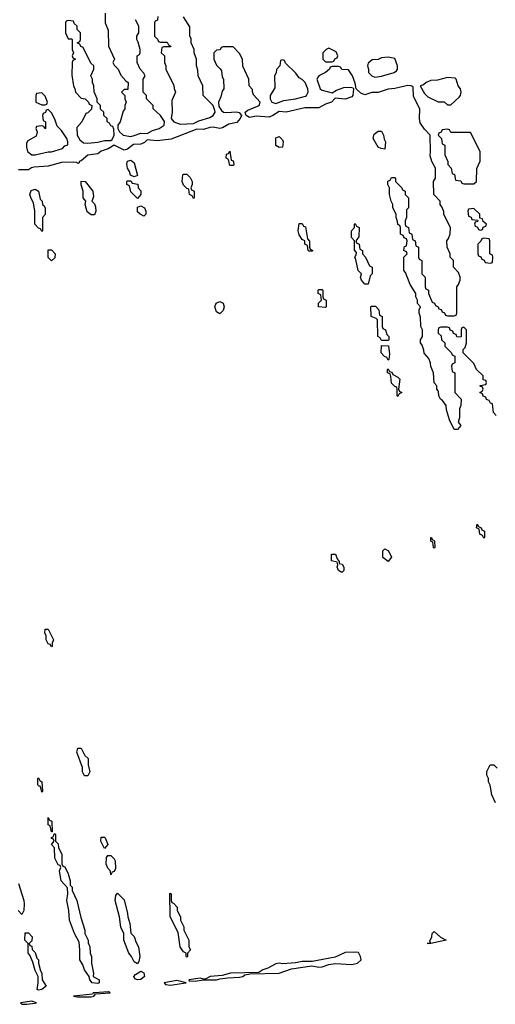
# Model space of a CAD drawing. Header units: inches. Extents: x 2769379 to 2883802, y 684208 to 828654.
# Tile 213 of 256: x 2833777 to 2836660, y 756281 to 762250. Entities that reach past the tile are written whole.
import ezdxf

# ---------------------------------------------------------------- set-up
doc = ezdxf.new("R2010")
doc.units = ezdxf.units.IN
doc.header["$MEASUREMENT"] = 0
doc.layers.add('C8735', color=7, linetype='Continuous')
doc.layers.add('C8736', color=7, linetype='Continuous')

msp = doc.modelspace()

# ---------------------------------------------------------------- linework, layer by layer
at = {"layer": 'C8735', "color": 2, "elevation": 2}
for points in [[(2836077.3, 760000), (2836078, 759998), (2836094, 759990), (2836078, 759982), (2836070, 759966), (2836066, 759970), (2836066, 760000)], [(2836414, 760000), (2836414, 759990), (2836454, 759950), (2836452, 759910), (2836442, 759890), (2836443.6, 759836.4), (2836434, 759810), (2836452, 759790), (2836430, 759766), (2836410, 759766), (2836383.1, 759823.1), (2836364.7, 759884.7), (2836362, 759910), (2836340.4, 759940.4), (2836328, 759950), (2836318, 759970), (2836316.4, 759996.4), (2836313.6, 760000)], [(2836666, 759850), (2836648.4, 759868.4), (2836642, 759922), (2836630, 759926), (2836622, 759942), (2836607.3, 759947.3), (2836602, 759962), (2836587.3, 759967.3), (2836582, 759982), (2836566, 759990), (2836582, 759998), (2836582.7, 760000)], [(2836662, 757502), (2836638, 757550), (2836628.4, 757608.4), (2836618, 757630), (2836618, 757650), (2836608.7, 757670), (2836608.9, 757691.1), (2836628.4, 757731.6), (2836651.6, 757731.6), (2836671.6, 757711.6)], [(2833770, 757014), (2833801, 756910), (2833804.7, 756890), (2833802, 756850), (2833790, 756826), (2833768, 756850)]]:
    msp.add_lwpolyline(points, dxfattribs=at)
at = {"layer": 'C8735', "color": 2}
for points, elevation in [([(2836590, 759106), (2836582, 759122), (2836566, 759130), (2836562, 759162), (2836546, 759170), (2836550, 759192), (2836558, 759178), (2836574, 759170), (2836578, 759158), (2836594, 759150), (2836594, 759110)], 2), ([(2836290, 759046), (2836286, 759050), (2836282, 759082), (2836268.4, 759088.4), (2836268.4, 759111.6), (2836274, 759110), (2836278, 759098), (2836292, 759090), (2836294, 759050)], 2), ([(2835730, 758898), (2835708.7, 758910), (2835702, 758930), (2835706, 758946), (2835702, 758962), (2835666, 758970), (2835666, 759010), (2835692, 759010), (2835702, 758982), (2835714, 758966), (2835714, 758954), (2835732, 758950), (2835742, 758930), (2835742, 758910)], 2), ([(2836010, 758966), (2835978, 758990), (2835978, 759030), (2835990, 759042), (2836012, 759030), (2836030.9, 758990.9)], 2), ([(2833970, 758448), (2833962, 758462), (2833950, 758466), (2833938, 758490), (2833936.4, 758516.4), (2833928, 758530), (2833930, 758554), (2833950, 758554), (2833982, 758490), (2833974, 758470), (2833974, 758450)], 2), ([(2834170, 757666), (2834158, 757690), (2834156.4, 757716.4), (2834122, 757810), (2834130, 757834), (2834150, 757834), (2834172, 757790), (2834191.3, 757770), (2834191.6, 757731.6), (2834202, 757690), (2834190, 757666)], 2), ([(2833910, 757566), (2833902, 757602), (2833890, 757606), (2833887.3, 757612.7), (2833886, 757650), (2833890, 757654), (2833898, 757638), (2833911.3, 757630), (2833914, 757570)], 2), ([(2833970, 757326), (2833962, 757362), (2833948.9, 757368.9), (2833950, 757414), (2833958, 757398), (2833972, 757390), (2833974, 757326)], 2), ([(2834250, 756406.3), (2834215.3, 756410), (2834202, 756430), (2834198, 756450), (2834169.3, 756489.3), (2834160.2, 756520.2), (2834141.2, 756550), (2834142, 756610), (2834136.4, 756656.4), (2834108.7, 756710), (2834079, 756790), (2834075.3, 756850), (2834062, 756910), (2834068, 756950), (2834067.3, 756987.3), (2834029, 757030), (2834018, 757090), (2834026, 757110), (2834022, 757122), (2834010, 757126), (2833990, 757166), (2833988, 757230), (2833969, 757250), (2833986, 757270), (2833982, 757282), (2833970, 757286), (2833968.7, 757291.3), (2833982, 757298), (2833986, 757314), (2833990, 757314), (2833992.7, 757307.3), (2833994, 757270), (2834010, 757254), (2834012, 757230), (2834031.3, 757190), (2834032.7, 757132.7), (2834038, 757118), (2834050, 757114), (2834071.1, 757071.1), (2834082, 757030), (2834082, 757002), (2834094, 756990), (2834094, 756970), (2834122, 756910), (2834146.4, 756806.4), (2834171.3, 756730), (2834172, 756710), (2834192, 756670), (2834192.7, 756652.7), (2834202, 756630), (2834204.7, 756590), (2834212, 756570), (2834211.3, 756530), (2834224.7, 756470), (2834222, 756450), (2834258, 756430), (2834258.8, 756410)], 2), ([(2834290, 757226), (2834268.7, 757270), (2834270, 757294), (2834290, 757294), (2834294, 757290), (2834311.3, 757250)], 2), ([(2834330, 757066), (2834327.3, 757087.3), (2834310, 757106), (2834301.2, 757130), (2834302, 757170), (2834310, 757182), (2834330, 757182), (2834350, 757162), (2834354.8, 757150), (2834356.9, 757103.1), (2834350, 757086), (2834338, 757082)], 2), ([(2834490, 756526), (2834470, 756538), (2834455.3, 756570), (2834439, 756590), (2834408, 756670), (2834408, 756710), (2834388.9, 756748.9), (2834382, 756810), (2834355.3, 756910), (2834360.4, 756939.6), (2834370, 756954), (2834410, 756914), (2834430.9, 756830.9), (2834431.3, 756810), (2834444.7, 756770), (2834451.3, 756711.3), (2834470.9, 756690.9), (2834479.8, 756659.8), (2834496, 756630), (2834504.7, 756570), (2834499.6, 756540.4)], 2), ([(2834790, 756566), (2834786, 756570), (2834786, 756590), (2834770, 756598), (2834749.3, 756629.3), (2834736.4, 756716.4), (2834688, 756810), (2834686, 756954), (2834694, 756950), (2834694, 756910), (2834698, 756898), (2834710, 756894), (2834732, 756870), (2834732, 756850), (2834751.1, 756811.1), (2834752, 756790), (2834772, 756750), (2834772, 756730), (2834802, 756670), (2834802, 756630), (2834812, 756610), (2834794, 756590), (2834794, 756570)], 2), ([(2833890, 756366.6), (2833882, 756370), (2833889, 756410), (2833888.4, 756448.4), (2833870, 756486), (2833856.4, 756536.4), (2833839, 756579), (2833828.7, 756590), (2833828, 756650), (2833808.7, 756670), (2833810, 756714), (2833830, 756714), (2833851.3, 756690), (2833850, 756666), (2833834, 756650), (2833838, 756638), (2833850, 756634), (2833852.7, 756612.7), (2833870, 756594), (2833881, 756561), (2833890.7, 756550.7), (2833891.3, 756530), (2833903.6, 756483.6), (2833911.3, 756470), (2833912, 756430), (2833938, 756390), (2833910, 756369.6)], 2), ([(2836270, 756649.6), (2836246, 756650), (2836267.3, 756652.7), (2836263.1, 756663.1), (2836275.3, 756690), (2836278, 756710), (2836290, 756722), (2836327.5, 756687.5), (2836362, 756670)], 2), ([(2835810, 756597.4), (2835750, 756594.6), (2835690, 756566.3), (2835550, 756540.5), (2835490, 756539.7), (2835447.7, 756532.3), (2835370, 756525.6), (2835350, 756529.6), (2835330, 756525.1), (2835281.1, 756498.9), (2835251, 756490), (2835226, 756474), (2835054, 756470), (2835004.4, 756455.6), (2834932, 756450), (2834904.7, 756435.3), (2834890, 756434), (2834870, 756439.3), (2834802, 756430), (2834803.6, 756423.6), (2834810, 756422), (2834840.7, 756420.7), (2834891.2, 756428.8), (2834970, 756429), (2834990, 756436), (2835038, 756442), (2835110, 756444.4), (2835128.7, 756450), (2835140.7, 756459.3), (2835174.2, 756465.8), (2835350, 756469.1), (2835424.7, 756495.3), (2835546.8, 756513.2), (2835590, 756506.7), (2835610, 756508.4), (2835650, 756522.6), (2835690, 756527.3), (2835790, 756521.7), (2835825.2, 756530), (2835847.6, 756550), (2835843.1, 756570), (2835830, 756594.2)], 6), ([(2834490, 756428.6), (2834475.5, 756435.5), (2834469.4, 756449.4), (2834479.1, 756460.9), (2834510, 756481), (2834530, 756471.3), (2834533, 756450), (2834510, 756432)], 2), ([(2834730, 756424), (2834652, 756410), (2834661, 756401), (2834690, 756396), (2834770, 756408.7), (2834786, 756410)], 6), ([(2834315.3, 756355.3), (2834230, 756351.1), (2834222, 756350), (2834218, 756342), (2834102, 756330), (2834125.2, 756325.2), (2834210, 756326), (2834228, 756330), (2834226, 756334), (2834230, 756334), (2834235.3, 756344.7), (2834326, 756350)], 6), ([(2833850, 756299.3), (2833782, 756290), (2833790, 756282), (2833820.7, 756280.7), (2833870, 756288.5), (2833878, 756290)], 6)]:
    msp.add_lwpolyline(points, close=True, dxfattribs=dict(at, elevation=elevation))
at = {"layer": 'C8736', "color": 2, "elevation": 2}
for points in [[(2834294, 762290), (2834294, 762230), (2834312.7, 762187.3), (2834314, 762090), (2834352, 762010), (2834342, 761990), (2834350, 761974), (2834374, 761950), (2834390, 761914), (2834419.6, 761879.6), (2834434, 761870), (2834432.7, 761827.3), (2834410, 761826), (2834394, 761810), (2834414, 761790), (2834414, 761770), (2834422, 761750), (2834414, 761730), (2834414, 761710), (2834403.6, 761696.4), (2834384.7, 761630), (2834371.3, 761610), (2834371.3, 761590), (2834382, 761570), (2834404.7, 761550), (2834450, 761542), (2834470, 761548.8), (2834510, 761562.6), (2834550, 761559.1), (2834581.7, 761578.3), (2834622, 761590), (2834653.2, 761610), (2834653.6, 761633.6), (2834630, 761668.7), (2834586, 761710), (2834586, 761730), (2834546, 761770), (2834546, 761790), (2834526, 761810), (2834526, 761890), (2834538, 761910), (2834530, 761926), (2834506, 761950), (2834488, 761990), (2834488.4, 762031.6), (2834502, 762038), (2834506, 762050), (2834506, 762070), (2834494.6, 762114.6), (2834486, 762130), (2834486, 762150), (2834498, 762170), (2834498, 762210), (2834478, 762250)], [(2834614, 762270), (2834612.7, 762247.3), (2834598, 762242), (2834594, 762230), (2834594, 762150), (2834612.7, 762132.7), (2834618, 762118), (2834630, 762114), (2834670, 762114), (2834678, 762098), (2834692, 762090), (2834690, 762086), (2834650, 762086), (2834638, 762082), (2834634, 762050), (2834654, 762030), (2834654, 761990), (2834662, 761970), (2834662, 761950), (2834711.6, 761851.6), (2834712.7, 761832.7), (2834722, 761810), (2834699.6, 761760.4), (2834700.5, 761690), (2834694.8, 761650), (2834711, 761630), (2834750, 761617.1), (2834830, 761620.5), (2834862.8, 761637.2), (2834930, 761658), (2834949.2, 761670), (2834962, 761690), (2834960.4, 761700.4), (2834948.7, 761730), (2834888.7, 761790), (2834886, 761850), (2834858, 761910), (2834856.4, 761943.6), (2834848, 761970), (2834848, 762010), (2834834, 762050), (2834834, 762070), (2834815.3, 762110), (2834815.3, 762135.3), (2834808, 762150), (2834807.3, 762207.3), (2834770, 762268)], [(2836313.6, 760000), (2836306, 760010), (2836306, 760030), (2836288.4, 760048.4), (2836286, 760110), (2836268.4, 760148.4), (2836267.3, 760167.3), (2836256.4, 760196.4), (2836228.4, 760228.4), (2836227.3, 760247.3), (2836216.4, 760276.4), (2836206, 760290), (2836206, 760310), (2836218, 760330), (2836218, 760370), (2836208, 760390), (2836207.3, 760447.3), (2836198, 760470), (2836198, 760490), (2836206, 760510), (2836188.4, 760528.4), (2836188, 760550), (2836178, 760570), (2836178, 760590), (2836144.7, 760644.7), (2836116.4, 760716.4), (2836106, 760730), (2836106, 760810), (2836126, 760830), (2836122, 760842), (2836106, 760850), (2836107.3, 760867.3), (2836110, 760874), (2836122, 760878), (2836126, 760910), (2836122, 760922), (2836107.3, 760927.3), (2836102, 760942), (2836086, 760950), (2836086, 760990), (2836082, 761002), (2836068.4, 761008.4), (2836067.3, 761027.3), (2836058, 761050), (2836058, 761070), (2836038, 761110), (2836038, 761130), (2836028.9, 761148.9), (2836019.3, 761190), (2836018, 761230), (2836008.4, 761251.6), (2836008.4, 761271.6), (2836022, 761278), (2836030, 761294), (2836050, 761294), (2836054, 761290), (2836054, 761270), (2836094, 761230), (2836098, 761218), (2836114, 761210), (2836114, 761190), (2836134, 761170), (2836134, 761110), (2836122, 761098), (2836122, 761050), (2836114, 761030), (2836114, 761010), (2836118, 760998), (2836134, 760990), (2836138, 760958), (2836154, 760950), (2836158, 760918), (2836174, 760910), (2836178, 760878), (2836194, 760870), (2836194, 760810), (2836198, 760798), (2836214, 760790), (2836214, 760710), (2836234, 760690), (2836234, 760630), (2836238, 760618), (2836254, 760610), (2836254, 760590), (2836278, 760538), (2836292, 760532), (2836298, 760518), (2836314, 760510), (2836318, 760498), (2836332.7, 760492.7), (2836338, 760478), (2836352.7, 760472.7), (2836358, 760458), (2836370, 760454), (2836410, 760454), (2836422, 760458), (2836426, 760470), (2836426, 760630), (2836436.4, 760643.6), (2836446, 760670), (2836446, 760690), (2836436.4, 760716.4), (2836406, 760750), (2836406, 760790), (2836386, 760810), (2836386, 760830), (2836368, 760870), (2836366, 760910), (2836376.4, 760923.6), (2836387.3, 760952.7), (2836388, 760990), (2836348.4, 761068.4), (2836347.3, 761087.3), (2836336.4, 761116.4), (2836326, 761130), (2836326, 761150), (2836288, 761190), (2836286, 761270), (2836298, 761290), (2836298, 761350), (2836275.3, 761390), (2836264.7, 761424.7), (2836268, 761448), (2836266, 761550), (2836230, 761586), (2836205.2, 761625.2), (2836201.2, 761650), (2836202, 761710), (2836164.1, 761784.1), (2836162, 761842), (2836149.4, 761849.4), (2836130, 761851), (2836050, 761832.6), (2836010, 761829.7), (2835950, 761809.5), (2835910.6, 761809.4), (2835870, 761794.5), (2835845.4, 761805.4), (2835817.2, 761830), (2835810, 761866), (2835794, 761910), (2835770, 761946), (2835730, 761948), (2835722, 761962), (2835710, 761966), (2835670, 761966), (2835658, 761962), (2835654, 761950), (2835630.9, 761929.1), (2835591.1, 761908.9), (2835582, 761898), (2835578, 761890), (2835598.8, 761830), (2835610, 761822), (2835670, 761807.3), (2835697, 761823), (2835741.6, 761838.4), (2835781.4, 761841.4), (2835797.3, 761837.3), (2835801, 761830), (2835797.1, 761790), (2835790, 761782.9), (2835750, 761768), (2835690, 761774), (2835666.8, 761750), (2835630, 761738.3), (2835590, 761715.6), (2835504.8, 761715.2), (2835391.6, 761688.4), (2835350, 761694), (2835311.8, 761668.2), (2835290, 761659.7), (2835210, 761664.7), (2835170, 761656.2), (2835148.7, 761670), (2835144, 761690), (2835158.9, 761701.1), (2835228, 761730), (2835235.3, 761750), (2835194.6, 761794.6), (2835187.3, 761812.7), (2835187.3, 761827.3), (2835168, 761850), (2835166, 761890), (2835128.4, 761968.4), (2835128, 762010), (2835110, 762046), (2835070, 762086), (2835010, 762086), (2834998, 762082), (2834992.7, 762067.3), (2834970, 762066), (2834954, 762050), (2834954, 762010), (2834970, 761974), (2834992.7, 761952.7), (2834999.6, 761939.6), (2835003.6, 761903.6), (2835012, 761890), (2835014, 761830), (2835003.6, 761816.4), (2834996.9, 761783.1), (2834982, 761750), (2834983.6, 761723.6), (2834999.8, 761699.8), (2835012, 761690), (2835030, 761686.7), (2835090.5, 761690.5), (2835107, 761687), (2835122, 761670), (2835112.7, 761650), (2835093.3, 761626.7), (2835044.3, 761615.7), (2835006.4, 761593.6), (2834990, 761589.6), (2834950, 761598.5), (2834930, 761596.9), (2834890, 761584.2), (2834850, 761586.6), (2834695.1, 761524.9), (2834610, 761515.3), (2834550, 761520.7), (2834534.2, 761505.8), (2834510, 761495.6), (2834466.8, 761493.2), (2834430, 761464.5), (2834410, 761458.7), (2834350, 761489.5), (2834313.5, 761466.5), (2834270, 761452), (2834250, 761436.9), (2834190, 761428), (2834150, 761394), (2834138, 761390), (2834138, 761382), (2834130, 761378), (2834124, 761384), (2834105.6, 761385.6), (2834030, 761385.1), (2833950, 761362.6), (2833863.7, 761356.3), (2833848, 761352), (2833830, 761339), (2833770, 761339.5)], [(2836582.7, 760000), (2836586, 760010), (2836582, 760022), (2836567.3, 760027.3), (2836567.3, 760032.7), (2836602, 760038), (2836606, 760050), (2836602, 760062), (2836587.3, 760067.3), (2836586, 760090), (2836546, 760130), (2836530, 760166), (2836466, 760230), (2836466, 760250), (2836476.4, 760263.6), (2836486, 760290), (2836486, 760370), (2836470, 760386), (2836458, 760382), (2836454, 760370), (2836454, 760330), (2836450, 760326), (2836427.3, 760327.3), (2836422, 760342), (2836407.3, 760347.3), (2836402, 760362), (2836387.3, 760367.3), (2836382, 760382), (2836370, 760386), (2836330, 760386), (2836318, 760382), (2836314, 760370), (2836314, 760350), (2836332.7, 760332.7), (2836334, 760310), (2836354, 760290), (2836354, 760270), (2836392.7, 760232.7), (2836398, 760218), (2836414, 760210), (2836414, 760170), (2836398, 760162), (2836394, 760150), (2836398, 760118), (2836414, 760110), (2836414, 760000)], [(2836066, 760000), (2836066, 760010), (2836062, 760022), (2836050, 760026), (2836030, 760046), (2836027.3, 760087.3), (2836022, 760102), (2836006, 760110), (2836006, 760130), (2836010, 760134), (2836018, 760118), (2836032.7, 760112.7), (2836038, 760098), (2836070, 760082), (2836082, 760070), (2836074, 760010), (2836077.3, 760000)]]:
    msp.add_lwpolyline(points, dxfattribs=at)
for points in [[(2834070, 762246), (2834058, 762242), (2834054, 762230), (2834054, 762170), (2834070, 762134), (2834090, 762134), (2834094, 762130), (2834094, 762070), (2834102, 762050), (2834094, 762030), (2834098, 762018), (2834114, 762010), (2834098, 762002), (2834094, 761990), (2834092.7, 761912.7), (2834102, 761850), (2834111.6, 761831.6), (2834114, 761810), (2834150, 761774), (2834174, 761770), (2834194, 761750), (2834198, 761738), (2834214, 761730), (2834212.7, 761707.3), (2834190, 761686), (2834178, 761682), (2834154, 761630), (2834123.5, 761596.5), (2834126, 761550), (2834141.4, 761521.4), (2834163, 761503), (2834190, 761500.5), (2834250, 761508), (2834290, 761517.3), (2834330, 761518), (2834337.2, 761522.8), (2834348.7, 761550), (2834347.3, 761587.3), (2834342, 761602), (2834330, 761606), (2834322, 761622), (2834306, 761630), (2834306, 761650), (2834286, 761670), (2834286, 761690), (2834267.3, 761707.3), (2834266, 761730), (2834246, 761750), (2834246, 761770), (2834227.3, 761812.7), (2834226, 761850), (2834218, 761870), (2834218, 761890), (2834208, 761910), (2834226, 761950), (2834226, 761970), (2834207.3, 761987.3), (2834162, 762082), (2834147.3, 762087.3), (2834142, 762102), (2834126, 762110), (2834142, 762118), (2834146, 762130), (2834146, 762170), (2834126, 762190), (2834126, 762210), (2834107.3, 762227.3), (2834102, 762242)], [(2835650, 762078), (2835634, 762070), (2835614, 762050), (2835614, 762010), (2835630, 761994), (2835670, 761994), (2835682, 761998), (2835688, 762012), (2835702, 762018), (2835706, 762030), (2835694.6, 762054.6)], [(2835370, 762006), (2835358, 762002), (2835354, 761970), (2835332.7, 761947.3), (2835331.6, 761928.4), (2835322, 761910), (2835323.6, 761836.4), (2835296, 761790), (2835296, 761770), (2835304.7, 761750), (2835330, 761742), (2835378.9, 761761.1), (2835448.7, 761770), (2835510, 761786.4), (2835516, 761790), (2835525.2, 761810), (2835524, 761830), (2835508, 761870), (2835490, 761888), (2835470, 761898), (2835450, 761926), (2835387.3, 761987.3), (2835382, 762002)], [(2836010, 762022), (2835970, 762018), (2835950, 762008), (2835912.7, 762007.3), (2835890, 761986), (2835884.7, 761970), (2835892, 761950), (2835892, 761930), (2835912, 761910), (2835930, 761901), (2835970, 761907.3), (2836046, 761930), (2836060.4, 761939.6), (2836068, 761950), (2836068, 761970), (2836050, 762015.3)], [(2836370, 761899.7), (2836310, 761884.2), (2836270, 761880.5), (2836240.7, 761870), (2836224.4, 761855.6), (2836204.7, 761850), (2836230, 761802), (2836250, 761782), (2836312.7, 761752.7), (2836350, 761752), (2836370, 761734), (2836390, 761734), (2836440.2, 761779.8), (2836448.7, 761790), (2836453.2, 761810), (2836449, 761830), (2836435.1, 761850), (2836423.7, 761890), (2836416.2, 761896.2)], [(2833910, 761806), (2833878, 761802), (2833874, 761790), (2833874, 761750), (2833910, 761734), (2833930, 761734), (2833942, 761738), (2833946, 761750), (2833930, 761786)], [(2833950, 761706), (2833938, 761702), (2833932.7, 761687.3), (2833918, 761682), (2833914, 761670), (2833918, 761638), (2833934, 761630), (2833934, 761590), (2833930, 761588), (2833922, 761602), (2833910, 761606), (2833878, 761602), (2833874, 761590), (2833882, 761570), (2833876, 761544), (2833825.4, 761514.6), (2833818, 761502), (2833816.9, 761476.9), (2833824.7, 761450), (2833850, 761431), (2833870.9, 761430.9), (2833950, 761448.5), (2833970, 761448.8), (2834035.3, 761470), (2834050, 761484.7), (2834068, 761492), (2834068.7, 761510), (2834062, 761530), (2834030, 761578), (2834004, 761604), (2833990, 761646), (2833970, 761686)], [(2835990, 761466), (2835968.4, 761468.4), (2835950, 761478), (2835919, 761530), (2835924.7, 761555.3), (2835950, 761574), (2835970, 761574), (2835982, 761550), (2835985.4, 761525.4), (2835994, 761510)], [(2836370, 761586), (2836338, 761582), (2836332.7, 761567.3), (2836318, 761562), (2836314, 761550), (2836334, 761530), (2836338, 761498), (2836354, 761490), (2836354, 761430), (2836372, 761390), (2836372.7, 761372.7), (2836392, 761350), (2836398, 761318), (2836411.6, 761311.6), (2836418, 761278), (2836450, 761274), (2836458, 761258), (2836470, 761254), (2836530, 761254), (2836546, 761270), (2836547.3, 761347.3), (2836567.3, 761392.7), (2836568, 761450), (2836510, 761566), (2836390, 761566), (2836382, 761582)], [(2835350, 761475.3), (2835330, 761488), (2835330, 761534), (2835350, 761542), (2835370, 761522), (2835374.8, 761510), (2835370, 761478)], [(2835050, 761366), (2835042, 761402), (2835028, 761410), (2835030, 761434), (2835042, 761438), (2835050, 761452), (2835058, 761398), (2835070, 761394), (2835072.7, 761387.3), (2835074, 761370), (2835070, 761366)], [(2834470, 761298), (2834448, 761308), (2834442, 761330), (2834429.4, 761349.4), (2834426.6, 761373.4), (2834430, 761391.3), (2834450, 761398), (2834470, 761382), (2834490, 761306)], [(2834210, 761066), (2834185.2, 761085.2), (2834174, 761130), (2834178, 761150), (2834162, 761170), (2834162, 761210), (2834149.1, 761249.1), (2834150, 761272), (2834174, 761270), (2834221, 761210), (2834223.6, 761176.4), (2834214, 761150), (2834230, 761134), (2834235.3, 761115.3), (2834238, 761090), (2834230, 761066)], [(2834490, 761166), (2834450, 761206), (2834442, 761242), (2834426, 761250), (2834426, 761270), (2834430, 761274), (2834450, 761274), (2834458, 761258), (2834492.7, 761252.7), (2834494, 761230), (2834511.6, 761211.6), (2834512, 761190)], [(2834830, 761166), (2834822, 761182), (2834806, 761190), (2834802, 761222), (2834790, 761226), (2834770, 761246), (2834762, 761270), (2834766, 761310), (2834770, 761314), (2834790, 761314), (2834810, 761294), (2834822, 761270), (2834822, 761250), (2834814, 761230), (2834818, 761218), (2834834, 761210), (2834834, 761170)], [(2833910, 760966), (2833902, 760982), (2833890, 760986), (2833868, 761010), (2833868, 761090), (2833860.4, 761140.4), (2833845.6, 761165.6), (2833839, 761190), (2833846, 761214), (2833870, 761222), (2833891, 761211), (2833901, 761161), (2833912, 761150), (2833914, 761130), (2833923.6, 761123.6), (2833931.3, 761110), (2833931.1, 761068.9), (2833914, 761050), (2833914, 760970)], [(2834530, 761058), (2834506, 761070), (2834490, 761086), (2834490, 761114), (2834510, 761122), (2834534, 761110), (2834542, 761090), (2834542, 761070)], [(2836530, 761106), (2836498, 761102), (2836494, 761090), (2836498, 761058), (2836512.7, 761052.7), (2836518, 761038), (2836554, 761034), (2836552.7, 761027.3), (2836538, 761022), (2836534, 761010), (2836538, 760998), (2836552.7, 760992.7), (2836558, 760978), (2836570, 760974), (2836582, 760978), (2836587.3, 760992.7), (2836602, 760998), (2836606, 761010), (2836587.3, 761027.3), (2836582, 761042), (2836566, 761046), (2836566, 761070)], [(2835530, 760846), (2835526, 760850), (2835522, 760882), (2835506, 760890), (2835506, 760910), (2835490, 760918), (2835470, 760946), (2835464, 760970), (2835470, 761014), (2835490, 761014), (2835498, 760998), (2835510, 760994), (2835522, 760922), (2835532.7, 760907.3), (2835534, 760870), (2835538, 760858), (2835554, 760850), (2835550, 760846)], [(2835870, 760646), (2835848, 760670), (2835842, 760690), (2835848, 760710), (2835829, 760729), (2835815.3, 760795.3), (2835808, 760810), (2835816.4, 760823.6), (2835818, 760838), (2835807.3, 760852.7), (2835806, 760910), (2835788, 760930), (2835788, 760970), (2835806, 760990), (2835806, 761010), (2835810, 761014), (2835818, 760998), (2835834, 760990), (2835832.7, 760932.7), (2835814, 760910), (2835818, 760898), (2835834, 760890), (2835838, 760858), (2835854, 760850), (2835854, 760830), (2835874, 760810), (2835898, 760758), (2835914, 760750), (2835914, 760710), (2835902, 760698), (2835890, 760646)], [(2836590, 760926), (2836578, 760922), (2836572.7, 760907.3), (2836554, 760890), (2836554, 760830), (2836558, 760818), (2836572.7, 760812.7), (2836578, 760798), (2836592.7, 760792.7), (2836598, 760778), (2836630, 760774), (2836642, 760778), (2836646, 760810), (2836642, 760822), (2836626, 760830), (2836626, 760910), (2836622, 760922)], [(2833970, 760788), (2833948.9, 760808.9), (2833950, 760854), (2833970, 760854), (2833991, 760830), (2833990, 760806)], [(2835630, 760506), (2835588.4, 760508.4), (2835588.4, 760531.6), (2835606, 760550), (2835602, 760582), (2835586, 760590), (2835586, 760610), (2835590, 760614), (2835610, 760614), (2835614, 760610), (2835614, 760570), (2835618, 760558), (2835634, 760550), (2835634, 760510)], [(2834990, 760466), (2834970, 760478), (2834959, 760510), (2834968, 760532), (2834990, 760542), (2835010.8, 760530.8), (2835016, 760510), (2835010, 760486)], [(2835970, 760306), (2835962, 760322), (2835948.4, 760328.4), (2835946, 760430), (2835938, 760438), (2835908, 760450), (2835906, 760510), (2835910, 760514), (2835932.7, 760512.7), (2835954, 760490), (2835958, 760458), (2835974, 760450), (2835974, 760390), (2835978, 760378), (2835994, 760370), (2836002, 760342), (2836014, 760330), (2836014, 760310), (2836010, 760306)], [(2836010, 760186), (2836002, 760202), (2835987.3, 760207.3), (2835968, 760230), (2835970, 760274), (2836012, 760272), (2836018, 760222), (2836014, 760190)]]:
    msp.add_lwpolyline(points, close=True, dxfattribs=at)

doc.saveas('drawing.dxf')
